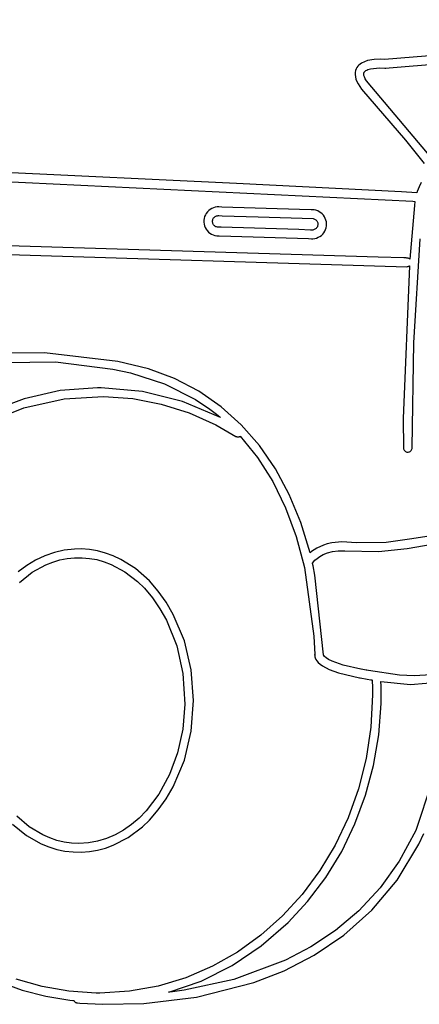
# Model space of a CAD drawing. Extents: x -74.1 to 10.8, y -36.7 to 44.6.
# Tile 19 of 199: x -34.6 to -33.3, y -26.8 to -23.7. Entities that reach past the tile are written whole.
import ezdxf

# ---------------------------------------------------------------- set-up
doc = ezdxf.new("R2010")
doc.units = 0

msp = doc.modelspace()

# ---------------------------------------------------------------- linework, layer by layer
at = {"layer": 'Layer 1', "color": 7, "linetype": 'CONTINUOUS'}
for p, q in [((-31.85532, -23.675394), (-33.399542, -23.802704)), ((-33.333712, -23.825383), (-32.832248, -23.783961)), ((-33.488691, -23.828838), (-33.490671, -23.832525)), ((-33.485719, -23.824634), (-33.488691, -23.828838)), ((-33.482255, -23.820881), (-33.485719, -23.824634)), ((-33.478356, -23.817554), (-33.482255, -23.820881)), ((-33.474076, -23.814629), (-33.478356, -23.817554)), ((-33.464601, -23.809889), (-33.474076, -23.814629)), ((-33.454276, -23.806466), (-33.464601, -23.809889)), ((-33.432869, -23.802794), (-33.454276, -23.806466)), ((-33.413431, -23.802058), (-33.432869, -23.802794)), ((-33.399542, -23.802704), (-33.413431, -23.802058)), ((-33.384948, -23.829615), (-33.333712, -23.825383)), ((-33.494074, -23.844716), (-33.494242, -23.851269)), ((-33.494242, -23.851269), (-33.493384, -23.858139)), ((-33.492883, -23.83847), (-33.494074, -23.844716)), ((-33.493384, -23.858139), (-33.491497, -23.865332)), ((-33.490671, -23.832525), (-33.492883, -23.83847)), ((-33.466437, -23.849036), (-33.466294, -23.847035)), ((-33.466304, -23.851225), (-33.466437, -23.849036)), ((-33.465901, -23.853596), (-33.466304, -23.851225)), ((-33.466294, -23.847035), (-33.465873, -23.845232)), ((-33.464295, -23.858846), (-33.465901, -23.853596)), ((-33.465873, -23.845232), (-33.465557, -23.844406)), ((-33.465557, -23.844406), (-33.465088, -23.843489)), ((-33.465088, -23.843489), (-33.464333, -23.842355)), ((-33.464333, -23.842355), (-33.463419, -23.841277)), ((-33.461649, -23.864725), (-33.464295, -23.858846)), ((-33.463419, -23.841277), (-33.462353, -23.840254)), ((-33.462353, -23.840254), (-33.4598, -23.83837)), ((-33.4598, -23.83837), (-33.456733, -23.836697)), ((-33.456733, -23.836697), (-33.453213, -23.835226)), ((-33.453213, -23.835226), (-33.445062, -23.832865)), ((-33.445062, -23.832865), (-33.435833, -23.831228)), ((-33.435833, -23.831228), (-33.416091, -23.829895)), ((-33.416091, -23.829895), (-33.399451, -23.830596)), ((-33.399451, -23.830596), (-33.398217, -23.830658)), ((-33.398217, -23.830658), (-33.397598, -23.830648)), ((-33.397598, -23.830648), (-33.396677, -23.830584)), ((-33.396677, -23.830584), (-33.395666, -23.8305)), ((-33.395666, -23.8305), (-33.384948, -23.829615)), ((-33.491497, -23.865332), (-33.488581, -23.872855)), ((-33.488581, -23.872855), (-33.48463, -23.880717)), ((-33.48463, -23.880717), (-33.473621, -23.897485)), ((-33.457994, -23.871166), (-33.461649, -23.864725)), ((-33.262351, -24.102812), (-33.457994, -23.871166)), ((-33.473621, -23.897485), (-33.332245, -24.061273)), ((-33.332245, -24.061273), (-33.2725, -24.135492)), ((-35.116775, -24.16964), (-33.309139, -24.256742)), ((-33.874401, -24.1994), (-34.746886, -24.158681)), ((-33.346014, -24.226478), (-33.874401, -24.1994)), ((-33.282271, -24.196214), (-33.289296, -24.209966)), ((-33.296552, -24.229889), (-33.346014, -24.226478)), ((-33.296498, -24.229875), (-33.296552, -24.229889)), ((-33.296479, -24.22981), (-33.296498, -24.229875)), ((-33.296441, -24.22968), (-33.296479, -24.22981)), ((-33.296365, -24.229421), (-33.296441, -24.22968)), ((-33.295103, -24.225331), (-33.296365, -24.229421)), ((-33.289296, -24.209966), (-33.295103, -24.225331)), ((-33.304319, -24.27018), (-33.318901, -24.442437)), ((-33.309139, -24.256742), (-33.303071, -24.257211)), ((-33.304295, -24.269946), (-33.304317, -24.270159)), ((-33.302516, -24.257256), (-33.304295, -24.269946)), ((-33.303071, -24.257211), (-33.302726, -24.257239)), ((-33.302726, -24.257239), (-33.302555, -24.257253)), ((-33.974302, -24.300419), (-33.976599, -24.305852)), ((-33.971318, -24.295317), (-33.974302, -24.300419)), ((-33.967672, -24.290602), (-33.971318, -24.295317)), ((-33.963395, -24.286336), (-33.967672, -24.290602)), ((-33.958646, -24.282675), (-33.963395, -24.286336)), ((-33.953525, -24.279688), (-33.958646, -24.282675)), ((-33.948088, -24.277398), (-33.953525, -24.279688)), ((-33.942393, -24.275825), (-33.948088, -24.277398)), ((-33.936498, -24.274992), (-33.942393, -24.275825)), ((-33.930813, -24.274898), (-33.936498, -24.274992)), ((-33.921495, -24.275181), (-33.930813, -24.274898)), ((-33.672853, -24.282735), (-33.921495, -24.275181)), ((-33.63509, -24.283882), (-33.672853, -24.282735)), ((-33.631515, -24.283991), (-33.63509, -24.283882)), ((-33.630777, -24.284013), (-33.631515, -24.283991)), ((-33.630708, -24.284015), (-33.630777, -24.284013)), ((-33.625189, -24.284508), (-33.630685, -24.284016)), ((-33.619902, -24.285621), (-33.625189, -24.284508)), ((-33.614262, -24.287561), (-33.619902, -24.285621)), ((-33.608981, -24.290181), (-33.614262, -24.287561)), ((-33.604111, -24.293424), (-33.608981, -24.290181)), ((-33.599703, -24.297238), (-33.604111, -24.293424)), ((-33.595807, -24.301568), (-33.599703, -24.297238)), ((-33.592475, -24.306359), (-33.595807, -24.301568)), ((-33.979031, -24.317489), (-33.979118, -24.323532)), ((-33.979118, -24.323532), (-33.97844, -24.329461)), ((-33.978184, -24.311561), (-33.979031, -24.317489)), ((-33.97844, -24.329461), (-33.977019, -24.335201)), ((-33.976599, -24.305852), (-33.978184, -24.311561)), ((-33.951398, -24.321193), (-33.951248, -24.318782)), ((-33.951242, -24.323588), (-33.951398, -24.321193)), ((-33.951248, -24.318782), (-33.950796, -24.316441)), ((-33.950784, -24.325915), (-33.951242, -24.323588)), ((-33.950796, -24.316441), (-33.950053, -24.314197)), ((-33.950035, -24.328152), (-33.950784, -24.325915)), ((-33.950053, -24.314197), (-33.949029, -24.312071)), ((-33.949002, -24.330277), (-33.950035, -24.328152)), ((-33.949029, -24.312071), (-33.947734, -24.310086)), ((-33.947695, -24.332266), (-33.949002, -24.330277)), ((-33.947734, -24.310086), (-33.946179, -24.308264)), ((-33.946122, -24.334097), (-33.947695, -24.332266)), ((-33.946179, -24.308264), (-33.944387, -24.30664)), ((-33.944387, -24.30664), (-33.942428, -24.305277)), ((-33.942428, -24.305277), (-33.940329, -24.304187)), ((-33.940329, -24.304187), (-33.938113, -24.303379)), ((-33.938113, -24.303379), (-33.935802, -24.30286)), ((-33.935802, -24.30286), (-33.933421, -24.30264)), ((-33.933421, -24.30264), (-33.932271, -24.302643)), ((-33.932271, -24.302643), (-33.932045, -24.30265)), ((-33.932045, -24.30265), (-33.931049, -24.30268)), ((-33.931049, -24.30268), (-33.920379, -24.303004)), ((-33.920379, -24.303004), (-33.80548, -24.306495)), ((-33.80548, -24.306495), (-33.628453, -24.312131)), ((-33.628453, -24.312131), (-33.62613, -24.312756)), ((-33.62613, -24.312756), (-33.623939, -24.313664)), ((-33.623939, -24.313664), (-33.621902, -24.314833)), ((-33.621902, -24.314833), (-33.620038, -24.316241)), ((-33.620038, -24.316241), (-33.61837, -24.317867)), ((-33.61837, -24.317867), (-33.616916, -24.319689)), ((-33.616916, -24.319689), (-33.615697, -24.321685)), ((-33.615697, -24.321685), (-33.614735, -24.323834)), ((-33.614735, -24.323834), (-33.614048, -24.326113)), ((-33.614048, -24.326113), (-33.613659, -24.3285)), ((-33.613587, -24.330975), (-33.613841, -24.333432)), ((-33.613659, -24.3285), (-33.613587, -24.330975)), ((-33.589759, -24.311557), (-33.592475, -24.306359)), ((-33.587709, -24.317107), (-33.589759, -24.311557)), ((-33.586377, -24.322956), (-33.587709, -24.317107)), ((-33.585813, -24.329048), (-33.586377, -24.322956)), ((-33.586063, -24.335266), (-33.585813, -24.329048)), ((-33.977019, -24.335201), (-33.974875, -24.340695)), ((-33.974875, -24.340695), (-33.972031, -24.345886)), ((-33.972031, -24.345886), (-33.968508, -24.350717)), ((-33.968508, -24.350717), (-33.964352, -24.355108)), ((-33.964352, -24.355108), (-33.959724, -24.358888)), ((-33.959724, -24.358888), (-33.954698, -24.362012)), ((-33.954698, -24.362012), (-33.949328, -24.364453)), ((-33.949328, -24.364453), (-33.943672, -24.366187)), ((-33.944337, -24.335705), (-33.946122, -24.334097)), ((-33.942384, -24.337055), (-33.944337, -24.335705)), ((-33.940285, -24.338136), (-33.942384, -24.337055)), ((-33.938063, -24.338938), (-33.940285, -24.338136)), ((-33.935741, -24.339451), (-33.938063, -24.338938)), ((-33.933399, -24.339663), (-33.935741, -24.339451)), ((-33.932781, -24.339681), (-33.933399, -24.339663)), ((-33.923464, -24.339965), (-33.932781, -24.339681)), ((-33.674822, -24.347518), (-33.923464, -24.339965)), ((-33.637059, -24.348665), (-33.674822, -24.347518)), ((-33.633483, -24.348774), (-33.637059, -24.348665)), ((-33.632746, -24.348796), (-33.633483, -24.348774)), ((-33.632676, -24.348799), (-33.632746, -24.348796)), ((-33.629801, -24.348667), (-33.632653, -24.348799)), ((-33.627434, -24.348215), (-33.629801, -24.348667)), ((-33.62518, -24.34747), (-33.627434, -24.348215)), ((-33.623062, -24.346452), (-33.62518, -24.34747)), ((-33.6211, -24.345184), (-33.623062, -24.346452)), ((-33.619317, -24.343684), (-33.6211, -24.345184)), ((-33.617734, -24.341973), (-33.619317, -24.343684)), ((-33.616373, -24.340072), (-33.617734, -24.341973)), ((-33.615257, -24.338001), (-33.616373, -24.340072)), ((-33.614405, -24.335781), (-33.615257, -24.338001)), ((-33.613841, -24.333432), (-33.614405, -24.335781)), ((-33.602434, -24.365813), (-33.598207, -24.361807)), ((-33.598207, -24.361807), (-33.594507, -24.357299)), ((-33.594507, -24.357299), (-33.591388, -24.352339)), ((-33.591388, -24.352339), (-33.588905, -24.34698)), ((-33.588905, -24.34698), (-33.587112, -24.341272)), ((-33.587112, -24.341272), (-33.586063, -24.335266)), ((-33.42003, -24.435519), (-35.064482, -24.38569)), ((-33.943672, -24.366187), (-33.937785, -24.367189)), ((-33.937785, -24.367189), (-33.930217, -24.367549)), ((-33.930217, -24.367549), (-33.893046, -24.368678)), ((-33.893046, -24.368678), (-33.643984, -24.376244)), ((-33.643984, -24.376244), (-33.6343, -24.376539)), ((-33.6343, -24.376539), (-33.629569, -24.376518)), ((-33.629569, -24.376518), (-33.623524, -24.375791)), ((-33.623524, -24.375791), (-33.617733, -24.374305)), ((-33.617733, -24.374305), (-33.612252, -24.372113)), ((-33.612252, -24.372113), (-33.607134, -24.369265)), ((-33.607134, -24.369265), (-33.602434, -24.365813)), ((-33.306388, -24.709686), (-33.286088, -24.376812)), ((-34.74343, -24.423205), (-33.327936, -24.466043)), ((-33.337965, -24.438006), (-33.42003, -24.435519)), ((-33.330313, -24.438238), (-33.337965, -24.438006)), ((-33.328607, -24.438289), (-33.330313, -24.438238)), ((-33.328107, -24.438305), (-33.328607, -24.438289)), ((-33.327592, -24.438337), (-33.328107, -24.438305)), ((-33.325595, -24.438651), (-33.327592, -24.438337)), ((-33.323711, -24.439243), (-33.325595, -24.438651)), ((-33.321955, -24.440089), (-33.323711, -24.439243)), ((-33.320347, -24.441163), (-33.321955, -24.440089)), ((-33.318901, -24.442437), (-33.320347, -24.441163)), ((-33.320358, -24.463202), (-33.340259, -24.952044)), ((-33.327936, -24.466043), (-33.325988, -24.465761)), ((-33.325988, -24.465761), (-33.324143, -24.465197)), ((-33.324143, -24.465197), (-33.322411, -24.464388)), ((-33.322411, -24.464388), (-33.3208, -24.463369)), ((-33.3208, -24.463369), (-33.320418, -24.463086)), ((-33.320418, -24.463086), (-33.32037, -24.46305)), ((-33.320347, -24.463032), (-33.320358, -24.463202)), ((-33.311349, -25.045305), (-33.306388, -24.709686)), ((-34.489679, -24.741552), (-34.596309, -24.743168)), ((-34.254802, -24.769335), (-34.489679, -24.741552)), ((-34.619518, -24.772875), (-34.45431, -24.771012)), ((-34.45431, -24.771012), (-34.270983, -24.794505)), ((-34.157021, -24.793049), (-34.254802, -24.769335)), ((-34.270983, -24.794505), (-34.214082, -24.806348)), ((-34.073058, -24.824432), (-34.157021, -24.793049)), ((-34.214082, -24.806348), (-34.104954, -24.841132)), ((-33.995295, -24.864937), (-34.073058, -24.824432)), ((-34.440087, -24.862954), (-34.555317, -24.888843)), ((-34.32006, -24.853571), (-34.440087, -24.862954)), ((-34.307934, -24.853584), (-34.32006, -24.853571)), ((-34.176159, -24.865177), (-34.307934, -24.853584)), ((-34.047928, -24.8973), (-34.176159, -24.865177)), ((-34.104954, -24.841132), (-34.005969, -24.891212)), ((-33.923902, -24.914307), (-33.995295, -24.864937)), ((-34.555317, -24.888843), (-34.664729, -24.930125)), ((-34.55626, -24.918109), (-34.427224, -24.889155)), ((-34.427224, -24.889155), (-34.300386, -24.88146)), ((-34.300386, -24.88146), (-34.207191, -24.888538)), ((-34.207191, -24.888538), (-34.115572, -24.90626)), ((-33.925409, -24.949268), (-34.047928, -24.8973)), ((-34.005969, -24.891212), (-33.960393, -24.921812)), ((-34.679314, -24.967627), (-34.55626, -24.918109)), ((-34.115572, -24.90626), (-34.026353, -24.934384)), ((-33.960393, -24.921812), (-33.938604, -24.93847)), ((-33.859047, -24.972285), (-33.923902, -24.914307)), ((-34.026353, -24.934384), (-33.940355, -24.97267)), ((-33.938604, -24.93847), (-33.927961, -24.947136)), ((-33.927961, -24.947136), (-33.926643, -24.948234)), ((-33.926643, -24.948234), (-33.925985, -24.948785)), ((-33.925985, -24.948785), (-33.925656, -24.949061)), ((-33.925656, -24.949061), (-33.925491, -24.949199)), ((-33.925491, -24.949199), (-33.92545, -24.949233)), ((-33.340259, -24.952044), (-33.339083, -25.046903)), ((-33.940355, -24.97267), (-33.876285, -25.009258)), ((-33.800902, -25.038615), (-33.859047, -24.972285)), ((-33.876285, -25.009258), (-33.87489, -25.009932)), ((-33.87489, -25.009932), (-33.873458, -25.010428)), ((-33.873458, -25.010428), (-33.872001, -25.010752)), ((-33.872001, -25.010752), (-33.87053, -25.010909)), ((-33.87053, -25.010909), (-33.869059, -25.010905)), ((-33.869059, -25.010905), (-33.867598, -25.010744)), ((-33.867598, -25.010744), (-33.866161, -25.010433)), ((-33.866161, -25.010433), (-33.864759, -25.009976)), ((-33.864759, -25.009976), (-33.863404, -25.00938)), ((-33.863404, -25.00938), (-33.863074, -25.009209)), ((-33.863074, -25.009209), (-33.86291, -25.009121)), ((-33.862898, -25.009115), (-33.862863, -25.009151)), ((-33.862863, -25.009151), (-33.807159, -25.077283)), ((-33.749637, -25.113039), (-33.800902, -25.038615)), ((-33.339083, -25.046903), (-33.338736, -25.049173)), ((-33.338736, -25.049173), (-33.33804, -25.051304)), ((-33.33804, -25.051304), (-33.337027, -25.053264)), ((-33.337027, -25.053264), (-33.335727, -25.055026)), ((-33.335727, -25.055026), (-33.334173, -25.056557)), ((-33.334173, -25.056557), (-33.332397, -25.05783)), ((-33.332397, -25.05783), (-33.330429, -25.058814)), ((-33.319381, -25.058535), (-33.317464, -25.057451)), ((-33.317464, -25.057451), (-33.315753, -25.056089)), ((-33.315753, -25.056089), (-33.314279, -25.05448)), ((-33.314279, -25.05448), (-33.31307, -25.052656)), ((-33.31307, -25.052656), (-33.312158, -25.050648)), ((-33.312158, -25.050648), (-33.31157, -25.048488)), ((-33.31157, -25.048488), (-33.311339, -25.046208)), ((-33.311342, -25.045522), (-33.311349, -25.045305)), ((-33.31134, -25.045623), (-33.311341, -25.045549)), ((-33.311339, -25.046208), (-33.31134, -25.045623)), ((-33.807159, -25.077283), (-33.758456, -25.153606)), ((-33.330429, -25.058814), (-33.328302, -25.05948)), ((-33.328302, -25.05948), (-33.326047, -25.059798)), ((-33.326047, -25.059798), (-33.323715, -25.059739)), ((-33.323715, -25.059739), (-33.321475, -25.059308)), ((-33.321475, -25.059308), (-33.319381, -25.058535)), ((-33.70542, -25.195302), (-33.749637, -25.113039)), ((-33.758456, -25.153606), (-33.716938, -25.237857)), ((-33.668423, -25.285146), (-33.70542, -25.195302)), ((-33.716938, -25.237857), (-33.682784, -25.329774)), ((-32.891837, -25.270249), (-33.311956, -25.337354)), ((-33.638815, -25.382315), (-33.668423, -25.285146)), ((-33.682784, -25.329774), (-33.656177, -25.429096)), ((-33.311956, -25.337354), (-33.394934, -25.348666)), ((-34.393808, -25.370022), (-34.426359, -25.373572)), ((-34.372056, -25.369765), (-34.393808, -25.370022)), ((-34.345776, -25.371668), (-34.372056, -25.369765)), ((-34.319882, -25.375969), (-34.345776, -25.371668)), ((-33.617284, -25.367213), (-33.633573, -25.378255)), ((-33.595974, -25.357355), (-33.617284, -25.367213)), ((-33.583311, -25.353357), (-33.595974, -25.357355)), ((-33.569242, -25.350237), (-33.583311, -25.353357)), ((-33.536687, -25.347412), (-33.569242, -25.350237)), ((-33.490191, -25.349784), (-33.536687, -25.347412)), ((-33.394934, -25.348666), (-33.490191, -25.349784)), ((-33.418916, -25.377931), (-33.327, -25.368231)), ((-33.327, -25.368231), (-33.182486, -25.343292)), ((-34.488771, -25.39152), (-34.51838, -25.40559)), ((-34.458055, -25.380793), (-34.488771, -25.39152)), ((-34.463551, -25.411487), (-34.440528, -25.404753)), ((-34.426359, -25.373572), (-34.458055, -25.380793)), ((-34.440528, -25.404753), (-34.417104, -25.400185)), ((-34.417104, -25.400185), (-34.393337, -25.397809)), ((-34.393337, -25.397809), (-34.369333, -25.39765)), ((-34.369333, -25.39765), (-34.345522, -25.399711)), ((-34.345522, -25.399711), (-34.322045, -25.403968)), ((-34.322045, -25.403968), (-34.298961, -25.410393)), ((-34.294438, -25.38264), (-34.319882, -25.375969)), ((-34.269509, -25.391651), (-34.294438, -25.38264)), ((-34.245161, -25.402973), (-34.269509, -25.391651)), ((-34.198468, -25.432439), (-34.245161, -25.402973)), ((-33.638731, -25.382617), (-33.638815, -25.382315)), ((-33.63866, -25.382554), (-33.638707, -25.382596)), ((-33.63847, -25.382384), (-33.63866, -25.382554)), ((-33.636908, -25.381019), (-33.63847, -25.382384)), ((-33.633573, -25.378255), (-33.636908, -25.381019)), ((-33.622917, -25.40571), (-33.616136, -25.399759)), ((-33.616136, -25.399759), (-33.607315, -25.393541)), ((-33.607315, -25.393541), (-33.596311, -25.38754)), ((-33.596311, -25.38754), (-33.58298, -25.382238)), ((-33.58298, -25.382238), (-33.567181, -25.378118)), ((-33.567181, -25.378118), (-33.548769, -25.375664)), ((-33.548769, -25.375664), (-33.527602, -25.375357)), ((-33.527602, -25.375357), (-33.418916, -25.377931)), ((-34.54676, -25.422836), (-34.573786, -25.443096)), ((-34.51838, -25.40559), (-34.54676, -25.422836)), ((-34.529617, -25.444414), (-34.486113, -25.420359)), ((-34.486113, -25.420359), (-34.463551, -25.411487)), ((-34.298961, -25.410393), (-34.276329, -25.418962)), ((-34.276329, -25.418962), (-34.232661, -25.442421)), ((-34.153567, -25.472151), (-34.198468, -25.432439)), ((-33.656177, -25.429096), (-33.626329, -25.648905)), ((-33.630931, -25.414883), (-33.622917, -25.40571)), ((-33.630912, -25.414977), (-33.630925, -25.41492)), ((-33.630809, -25.415431), (-33.630912, -25.414977)), ((-33.630603, -25.41634), (-33.630809, -25.415431)), ((-33.628976, -25.423631), (-33.630603, -25.41634)), ((-33.622844, -25.453134), (-33.628976, -25.423631)), ((-34.570565, -25.476707), (-34.529617, -25.444414)), ((-34.232661, -25.442421), (-34.191514, -25.474132)), ((-33.596079, -25.708406), (-33.622844, -25.453134)), ((-34.191514, -25.474132), (-34.169547, -25.495642)), ((-34.169547, -25.495642), (-34.143287, -25.526674)), ((-34.125034, -25.504703), (-34.153567, -25.472151)), ((-34.143287, -25.526674), (-34.119688, -25.560934)), ((-34.099457, -25.540412), (-34.125034, -25.504703)), ((-34.119688, -25.560934), (-34.09888, -25.598073)), ((-34.076944, -25.578997), (-34.099457, -25.540412)), ((-34.041535, -25.663653), (-34.076944, -25.578997)), ((-34.09888, -25.598073), (-34.066163, -25.679583)), ((-33.626329, -25.648905), (-33.623867, -25.708076)), ((-34.066163, -25.679583), (-34.046186, -25.768398)), ((-34.019662, -25.756398), (-34.041535, -25.663653)), ((-33.623867, -25.708076), (-33.623845, -25.709013)), ((-33.623772, -25.70775), (-33.623857, -25.710879)), ((-33.623857, -25.710879), (-33.623413, -25.714522)), ((-33.623845, -25.709013), (-33.623839, -25.709248)), ((-33.623839, -25.709248), (-33.623836, -25.709365)), ((-33.623836, -25.709365), (-33.623834, -25.709449)), ((-33.623834, -25.709449), (-33.623826, -25.708541)), ((-33.623826, -25.708541), (-33.6238, -25.708087)), ((-33.6238, -25.708087), (-33.623782, -25.70786)), ((-33.623782, -25.70786), (-33.623772, -25.707747)), ((-33.623413, -25.714522), (-33.622247, -25.718618)), ((-33.622247, -25.718618), (-33.620164, -25.72311)), ((-33.595946, -25.708725), (-33.596062, -25.708466)), ((-33.595521, -25.709516), (-33.595946, -25.708725)), ((-33.594774, -25.710648), (-33.595521, -25.709516)), ((-33.592, -25.713835), (-33.594774, -25.710648)), ((-33.587003, -25.718083), (-33.592, -25.713835)), ((-33.579163, -25.723189), (-33.587003, -25.718083)), ((-33.620164, -25.72311), (-33.616969, -25.727938)), ((-33.616969, -25.727938), (-33.612467, -25.733043)), ((-33.612467, -25.733043), (-33.606464, -25.738366)), ((-33.606464, -25.738366), (-33.598766, -25.743848)), ((-33.598766, -25.743848), (-33.577502, -25.755053)), ((-33.567858, -25.72895), (-33.579163, -25.723189)), ((-33.532368, -25.741624), (-33.567858, -25.72895)), ((-33.475565, -25.754482), (-33.532368, -25.741624)), ((-34.046186, -25.768398), (-34.040072, -25.866751)), ((-34.012181, -25.854961), (-34.019662, -25.756398)), ((-33.577502, -25.755053), (-33.547121, -25.766187)), ((-33.547121, -25.766187), (-33.480224, -25.781869)), ((-33.480224, -25.781869), (-33.478504, -25.782179)), ((-33.478504, -25.782179), (-33.455424, -25.786348)), ((-33.474928, -25.754597), (-33.475513, -25.754491)), ((-33.459106, -25.757452), (-33.474928, -25.754597)), ((-33.456701, -25.757887), (-33.459106, -25.757452)), ((-33.456473, -25.757928), (-33.456701, -25.757887)), ((-33.456427, -25.757936), (-33.456473, -25.757928)), ((-33.450904, -25.758936), (-33.456422, -25.757937)), ((-33.351964, -25.773772), (-33.450904, -25.758936)), ((-33.304716, -25.775483), (-33.351964, -25.773772)), ((-33.250435, -25.772255), (-33.304716, -25.775483)), ((-33.455424, -25.786348), (-33.443752, -25.78845)), ((-33.443752, -25.78845), (-33.440903, -25.788959)), ((-33.440903, -25.788959), (-33.439489, -25.789211)), ((-33.439489, -25.789211), (-33.4394, -25.789226)), ((-33.43939, -25.789229), (-33.438529, -25.814355)), ((-33.438529, -25.814355), (-33.438318, -25.826945)), ((-33.411492, -25.794228), (-33.411498, -25.794066)), ((-33.411467, -25.794879), (-33.411492, -25.794228)), ((-33.411488, -25.794029), (-33.317125, -25.803178)), ((-33.411417, -25.796179), (-33.411467, -25.794879)), ((-33.411318, -25.798783), (-33.411417, -25.796179)), ((-33.411131, -25.803993), (-33.411318, -25.798783)), ((-33.41081, -25.814425), (-33.411131, -25.803993)), ((-33.410493, -25.835274), (-33.41081, -25.814425)), ((-33.317125, -25.803178), (-33.19961, -25.79382)), ((-33.438268, -25.836594), (-33.443419, -25.940349)), ((-33.438318, -25.826945), (-33.438273, -25.833229)), ((-33.438273, -25.833229), (-33.438268, -25.836366)), ((-33.438268, -25.836366), (-33.438268, -25.836415)), ((-33.438268, -25.836439), (-33.438268, -25.836594)), ((-33.410857, -25.864247), (-33.410493, -25.835274)), ((-34.040072, -25.866751), (-34.046874, -25.94705)), ((-34.019662, -25.953523), (-34.012181, -25.854961)), ((-33.418236, -25.964305), (-33.410857, -25.864247)), ((-33.443419, -25.940349), (-33.458486, -26.040908)), ((-34.046874, -25.94705), (-34.063559, -26.022554)), ((-34.041535, -26.046269), (-34.019662, -25.953523)), ((-33.434875, -26.06246), (-33.418236, -25.964305)), ((-34.063559, -26.022554), (-34.089205, -26.09202)), ((-34.076944, -26.130925), (-34.041535, -26.046269)), ((-33.458486, -26.040908), (-33.482932, -26.137688)), ((-33.460471, -26.15796), (-33.434875, -26.06246)), ((-34.089205, -26.09202), (-34.12289, -26.154207)), ((-33.249264, -26.119501), (-33.299838, -26.270878)), ((-34.12289, -26.154207), (-34.163692, -26.207872)), ((-34.099457, -26.169509), (-34.076944, -26.130925)), ((-33.482932, -26.137688), (-33.51622, -26.230105)), ((-33.494719, -26.250052), (-33.460471, -26.15796)), ((-34.125034, -26.205219), (-34.099457, -26.169509)), ((-34.163692, -26.207872), (-34.186474, -26.231121)), ((-34.153567, -26.23777), (-34.125034, -26.205219)), ((-34.592263, -26.250971), (-34.547735, -26.286817)), ((-34.538623, -26.259271), (-34.578961, -26.225239)), ((-34.210689, -26.251773), (-34.236222, -26.269675)), ((-34.186474, -26.231121), (-34.210689, -26.251773)), ((-34.176252, -26.259396), (-34.153567, -26.23777)), ((-33.51622, -26.230105), (-33.557815, -26.317573)), ((-33.537315, -26.337983), (-33.494719, -26.250052)), ((-34.547735, -26.286817), (-34.500252, -26.313696)), ((-34.495627, -26.285111), (-34.538623, -26.259271)), ((-34.47328, -26.294892), (-34.495627, -26.285111)), ((-34.262958, -26.284669), (-34.290782, -26.296602)), ((-34.236222, -26.269675), (-34.262958, -26.284669)), ((-34.221459, -26.293339), (-34.176252, -26.259396)), ((-33.299838, -26.270878), (-33.35262, -26.369329)), ((-33.289982, -26.314501), (-33.273984, -26.281029)), ((-34.500252, -26.313696), (-34.475564, -26.323701)), ((-34.450448, -26.302545), (-34.47328, -26.294892)), ((-34.427188, -26.308045), (-34.450448, -26.302545)), ((-34.403561, -26.311364), (-34.427188, -26.308045)), ((-34.379626, -26.312476), (-34.403561, -26.311364)), ((-34.349231, -26.310661), (-34.379626, -26.312476)), ((-34.319578, -26.305318), (-34.349231, -26.310661)), ((-34.290782, -26.296602), (-34.319578, -26.305318)), ((-34.294438, -26.327278), (-34.269509, -26.318267)), ((-34.269509, -26.318267), (-34.221459, -26.293339)), ((-33.557815, -26.317573), (-33.607179, -26.399508)), ((-33.359897, -26.429929), (-33.289982, -26.314501)), ((-34.475564, -26.323701), (-34.450333, -26.331378)), ((-34.450333, -26.331378), (-34.424624, -26.336698)), ((-34.424624, -26.336698), (-34.398502, -26.339633)), ((-34.398502, -26.339633), (-34.372056, -26.340153)), ((-34.372056, -26.340153), (-34.345776, -26.33825)), ((-34.345776, -26.33825), (-34.319882, -26.333948)), ((-34.319882, -26.333948), (-34.294438, -26.327278)), ((-33.587956, -26.420999), (-33.537315, -26.337983)), ((-33.35262, -26.369329), (-33.414083, -26.454901)), ((-33.607179, -26.399508), (-33.663778, -26.475327)), ((-33.646338, -26.49835), (-33.587956, -26.420999)), ((-33.441068, -26.526491), (-33.359897, -26.429929)), ((-33.663778, -26.475327), (-33.727074, -26.544444)), ((-33.414083, -26.454901), (-33.482758, -26.52848)), ((-33.708342, -26.565554), (-33.646338, -26.49835)), ((-33.482758, -26.52848), (-33.557181, -26.590951)), ((-33.530499, -26.605867), (-33.441068, -26.526491)), ((-33.727074, -26.544444), (-33.796532, -26.606276)), ((-33.794877, -26.640706), (-33.708342, -26.565554)), ((-33.557181, -26.590951), (-33.635883, -26.6432)), ((-33.796532, -26.606276), (-33.871614, -26.660238)), ((-33.625192, -26.669733), (-33.530499, -26.605867)), ((-33.871614, -26.660238), (-33.951785, -26.705746)), ((-33.888355, -26.703255), (-33.794877, -26.640706)), ((-33.635883, -26.6432), (-33.717399, -26.686112)), ((-33.717399, -26.686112), (-33.883004, -26.747467)), ((-33.722151, -26.719768), (-33.625192, -26.669733)), ((-33.951785, -26.705746), (-34.036509, -26.742215)), ((-33.987713, -26.752796), (-33.888355, -26.703255)), ((-33.818381, -26.75765), (-33.722151, -26.719768)), ((-34.635309, -26.755709), (-34.561722, -26.782108)), ((-34.497411, -26.770723), (-34.580717, -26.74673)), ((-34.036509, -26.742215), (-34.125249, -26.769062)), ((-34.091884, -26.788922), (-33.987713, -26.752796)), ((-33.883004, -26.747467), (-34.042262, -26.782099)), ((-34.002276, -26.804727), (-33.818381, -26.75765)), ((-34.561722, -26.782108), (-34.486121, -26.801579)), ((-34.411922, -26.785721), (-34.497411, -26.770723)), ((-34.324797, -26.79149), (-34.411922, -26.785721)), ((-34.312632, -26.791548), (-34.324797, -26.79149)), ((-34.217469, -26.785701), (-34.312632, -26.791548)), ((-34.125249, -26.769062), (-34.217469, -26.785701)), ((-34.091862, -26.788923), (-34.091908, -26.788929)), ((-34.09172, -26.788906), (-34.091862, -26.788923)), ((-34.091151, -26.788838), (-34.09172, -26.788906)), ((-34.088873, -26.788561), (-34.091151, -26.788838)), ((-34.079709, -26.787412), (-34.088873, -26.788561)), ((-34.042262, -26.782099), (-34.079709, -26.787412)), ((-34.486121, -26.801579), (-34.408883, -26.813964)), ((-34.408883, -26.813964), (-34.399132, -26.815006)), ((-34.399132, -26.815006), (-34.396691, -26.815249)), ((-34.396691, -26.815249), (-34.396172, -26.815301)), ((-34.396172, -26.815301), (-34.395267, -26.816733)), ((-34.395267, -26.816733), (-34.394214, -26.818053)), ((-34.394214, -26.818053), (-34.393019, -26.819241)), ((-34.393019, -26.819241), (-34.391689, -26.820278)), ((-34.391689, -26.820278), (-34.39023, -26.821143)), ((-34.39023, -26.821143), (-34.388648, -26.821819)), ((-34.388648, -26.821819), (-34.386951, -26.822285)), ((-34.386951, -26.822285), (-34.383761, -26.822689)), ((-34.383761, -26.822689), (-34.376557, -26.823391)), ((-34.171952, -26.824878), (-34.002276, -26.804727)), ((-34.376557, -26.823391), (-34.30299, -26.827378)), ((-34.30299, -26.827378), (-34.171952, -26.824878))]:
    msp.add_line(p, q, dxfattribs=at)

doc.saveas('drawing.dxf')
